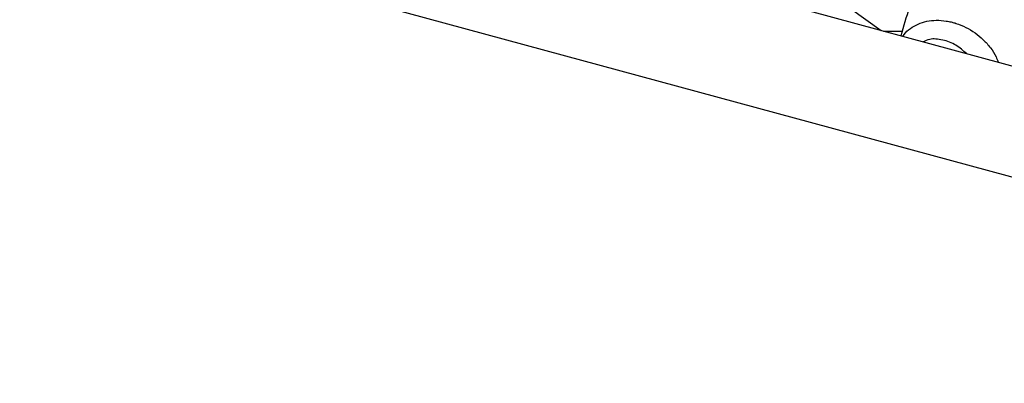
# Model space of a CAD drawing. Header units: inches. Extents: x 38 to 161, y 20 to 119.
# Tile 16 of 28: x 134.53 to 137.79, y 86.35 to 87.55. Entities that reach past the tile are written whole.
import ezdxf

# ---------------------------------------------------------------- set-up
doc = ezdxf.new("R2010")
doc.units = ezdxf.units.IN
doc.header["$LTSCALE"] = 12
doc.header["$MEASUREMENT"] = 0

msp = doc.modelspace()

# ---------------------------------------------------------------- linework, layer by layer
at = {"color": 7, "linetype": 'Continuous', "lineweight": 25}
for p, q in [((139.844, 86.843), (131.672, 89.064)), ((140.3182, 86.3464), (130.5125, 89.0114)), ((137.1371, 87.6876), (137.3806, 87.5125)), ((137.3876, 87.5106), (137.4501, 87.5099))]:
    msp.add_line(p, q, dxfattribs=at)
for points, knots in [([(138.9229, 88.8294), (138.8896, 88.8159), (138.7929, 88.7769), (138.6399, 88.7072), (138.4676, 88.6185), (138.3059, 88.5236), (138.1554, 88.423), (138.0167, 88.3168), (137.8906, 88.2054), (137.7778, 88.0893), (137.6789, 87.9689), (137.5944, 87.8449), (137.5254, 87.718), (137.475, 87.6012), (137.4543, 87.526), (137.4457, 87.4948)], [0, 0, 0, 0, 0.043208, 0.1253447, 0.2075929, 0.2899511, 0.3723999, 0.4548978, 0.5373465, 0.6196261, 0.7015751, 0.7830007, 0.8637074, 0.9435434, 1, 1, 1, 1]), ([(138.9229, 88.8294), (138.8896, 88.8159), (138.7929, 88.7769), (138.6399, 88.7072), (138.4676, 88.6185), (138.3059, 88.5236), (138.1554, 88.423), (138.0167, 88.3168), (137.8906, 88.2054), (137.7778, 88.0893), (137.6789, 87.9689), (137.5944, 87.8449), (137.5254, 87.718), (137.475, 87.6012), (137.4543, 87.526), (137.4457, 87.4948)], [0, 0, 0, 0, 0.043208, 0.1253447, 0.2075929, 0.2899511, 0.3723999, 0.4548978, 0.5373465, 0.6196261, 0.7015751, 0.7830007, 0.8637074, 0.9435434, 1, 1, 1, 1]), ([(138.9229, 88.8294), (138.8896, 88.8159), (138.7929, 88.7769), (138.6399, 88.7072), (138.4676, 88.6185), (138.3059, 88.5236), (138.1554, 88.423), (138.0167, 88.3168), (137.8906, 88.2054), (137.7778, 88.0893), (137.6789, 87.9689), (137.5944, 87.8449), (137.5254, 87.718), (137.475, 87.6012), (137.4543, 87.526), (137.4457, 87.4948)], [0, 0, 0, 0, 0.043208, 0.1253447, 0.2075929, 0.2899511, 0.3723999, 0.4548978, 0.5373465, 0.6196261, 0.7015751, 0.7830007, 0.8637074, 0.9435434, 1, 1, 1, 1]), ([(137.4523, 87.493), (137.4535, 87.4951), (137.4595, 87.5054), (137.4834, 87.5261), (137.529, 87.547), (137.5786, 87.5474), (137.6099, 87.5412), (137.6203, 87.5384), (137.6256, 87.5367), (137.6381, 87.5327), (137.6708, 87.5193), (137.7108, 87.4912), (137.7419, 87.4557), (137.7586, 87.4302), (137.7646, 87.4136), (137.7667, 87.4076)], [0, 0, 0, 0, 0.020939, 0.107015, 0.276141, 0.44345, 0.485295, 0.515101, 0.523459, 0.526001, 0.611027, 0.778816, 0.864316, 0.950597, 1, 1, 1, 1]), ([(137.4523, 87.493), (137.4535, 87.4951), (137.4595, 87.5054), (137.4834, 87.5261), (137.529, 87.547), (137.5786, 87.5474), (137.6099, 87.5412), (137.6203, 87.5384), (137.6256, 87.5367), (137.6381, 87.5327), (137.6708, 87.5193), (137.7108, 87.4912), (137.7419, 87.4557), (137.7586, 87.4302), (137.7646, 87.4136), (137.7667, 87.4076)], [0, 0, 0, 0, 0.020939, 0.107015, 0.276141, 0.44345, 0.485295, 0.515101, 0.523459, 0.526001, 0.611027, 0.778816, 0.864316, 0.950597, 1, 1, 1, 1]), ([(137.4523, 87.493), (137.4535, 87.4951), (137.4595, 87.5054), (137.4834, 87.5261), (137.529, 87.547), (137.5786, 87.5474), (137.6099, 87.5412), (137.6203, 87.5384), (137.6256, 87.5367), (137.6381, 87.5327), (137.6708, 87.5193), (137.7108, 87.4912), (137.7419, 87.4557), (137.7586, 87.4302), (137.7646, 87.4136), (137.7667, 87.4076)], [0, 0, 0, 0, 0.020939, 0.107015, 0.276141, 0.44345, 0.485295, 0.515101, 0.523459, 0.526001, 0.611027, 0.778816, 0.864316, 0.950597, 1, 1, 1, 1]), ([(137.6622, 87.436), (137.6509, 87.446), (137.627, 87.4671), (137.5835, 87.4829), (137.5446, 87.487), (137.5258, 87.4782), (137.5187, 87.475)], [0, 0, 0, 0, 0.2574722, 0.5437434, 0.8301647, 1, 1, 1, 1]), ([(137.6622, 87.436), (137.6509, 87.446), (137.627, 87.4671), (137.5835, 87.4829), (137.5446, 87.487), (137.5258, 87.4782), (137.5187, 87.475)], [0, 0, 0, 0, 0.2574722, 0.5437434, 0.8301647, 1, 1, 1, 1]), ([(137.6622, 87.436), (137.6509, 87.446), (137.627, 87.4671), (137.5835, 87.4829), (137.5446, 87.487), (137.5258, 87.4782), (137.5187, 87.475)], [0, 0, 0, 0, 0.2574722, 0.5437434, 0.8301647, 1, 1, 1, 1])]:
    msp.add_open_spline(points, degree=3, knots=knots, dxfattribs=at)

doc.saveas('drawing.dxf')
